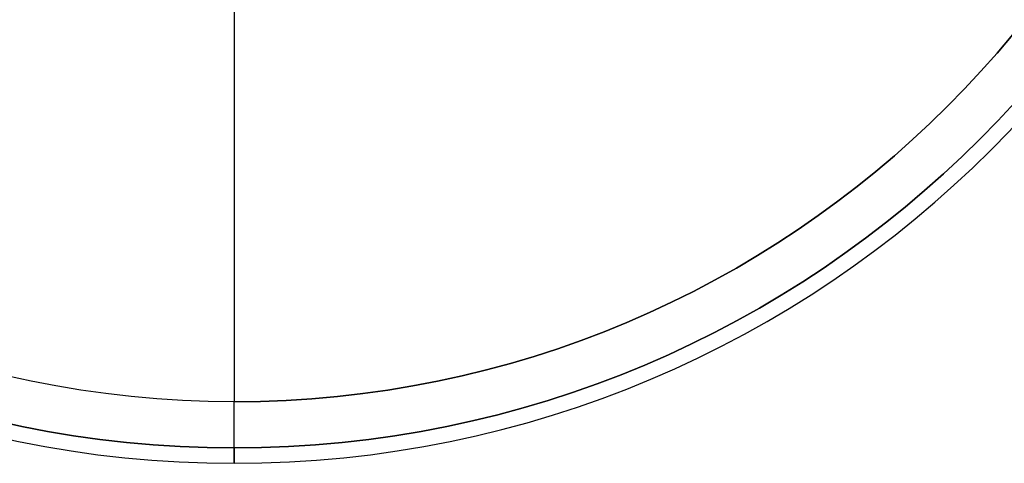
# Model space of a CAD drawing. Header units: centimetres. Extents: x -32 to 15, y -4 to 160.
# Tile 43 of 64: x 6.8 to 10, y -3.48 to -2.03. Entities that reach past the tile are written whole.
import ezdxf

# ---------------------------------------------------------------- set-up
doc = ezdxf.new("R2010")
doc.units = ezdxf.units.CM
doc.layers.add('Default', color=7, linetype='Continuous', true_color=0x000000)

# ---------------------------------------------------------------- blocks, each defined once
blk = doc.blocks.new('6230_ROSONE_VASCA_SPILLO')
at = {"layer": 'Default'}
for p, q in [((13.9, 25), (32.75, 25)), ((13.9, 24.5), (32.75, 24.5)), ((34.25, 0), (34.75, 0))]:
    blk.add_line(p, q, dxfattribs=at)
at = {"layer": 'Default', "extrusion": (0, -1, 0)}
for centre, radius, start, end in [((0, 0, -25), 32.75, 0, 180), ((0, 0, -25), 32.75, 180, 0), ((0, 0, -24.5), 32.75, 180, 0), ((0, 0, -24.5), 32.75, 0, 180), ((0, 0, -23), 34.25, 0, 180), ((0, 0, -23), 34.25, 180, 0), ((0, 0), 34.25, 0, 180), ((0, 0), 34.25, 180, 0)]:
    blk.add_arc(centre, radius, start, end, dxfattribs=at)
at = {"layer": 'Default'}
for radius in [2, 1.5]:
    blk.add_arc((32.75, 23), radius, 0, 90, dxfattribs=at)
at = {"layer": 'Default', "extrusion": (0, 1, 0)}
for centre, radius, start, end in [((0, 0, 24.5), 32.75, 180, 0), ((0, 0, 23), 34.75, 0, 180), ((0, 0, 23), 34.75, 180, 0), ((0, 0, 11.5), 34.75, 180, 0), ((0, 0, 11.5), 34.75, 0, 180), ((0, 0, 11.5), 34.25, 0, 180), ((0, 0, 11.5), 34.25, 180, 0), ((0, 0), 34.75, 180, 0), ((0, 0), 34.75, 0, 180)]:
    blk.add_arc(centre, radius, start, end, dxfattribs=at)
at = {"layer": 'Default'}
for points in [[(34.25, 0), (34.25, 11.5), (34.25, 23)], [(34.75, 23), (34.75, 11.5), (34.75, 0)]]:
    blk.add_open_spline(points, degree=2, dxfattribs=at)
blk = doc.blocks.new('5734_ASM')
at = {"layer": 'Default', "rotation": 180}
blk.add_blockref('6230_ROSONE_VASCA_SPILLO', (0, 33), dxfattribs=at)
blk = doc.blocks.new('F4265N_Q305_ASM')
at = {"layer": 'Default', "extrusion": (-1, 0, 0), "rotation": 180}
blk.add_blockref('5734_ASM', (0, -49, -75), dxfattribs=at)

msp = doc.modelspace()

# ---------------------------------------------------------------- block references
at = {"layer": 'Default', "xscale": 0.1, "yscale": 0.1, "zscale": 0.1}
msp.add_blockref('F4265N_Q305_ASM', (0, 0), dxfattribs=at)

doc.saveas('drawing.dxf')
